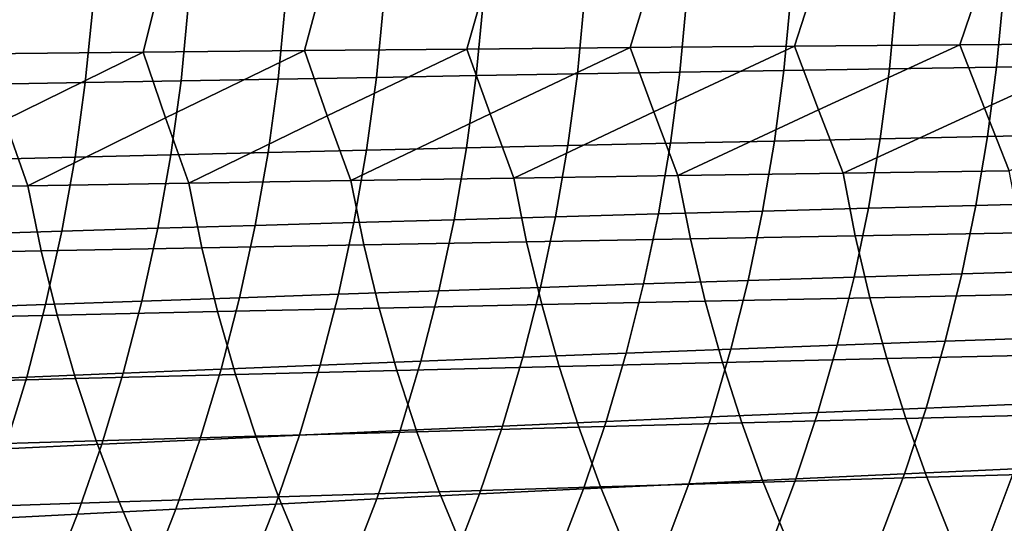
# Model space of a CAD drawing. Header units: metres. Extents: x -166 to 33, y -71 to 34.
# Tile 33 of 256: x -128.23 to -118.84, y -6.35 to -1.55. Entities that reach past the tile are written whole.
import ezdxf

# ---------------------------------------------------------------- set-up
doc = ezdxf.new("R2010")
doc.units = ezdxf.units.M
doc.layers.add('solid_12208131', color=7, linetype='CONTINUOUS')

msp = doc.modelspace()

# ---------------------------------------------------------------- linework, layer by layer
at = {"layer": 'solid_12208131'}
for points in [[(-127.047333, -1.859793, 237.658752), (-125.510574, -1.84526, 238.679031), (-125.343529, -1.216159, 238.858307), (-126.890358, -1.22578, 237.835037)], [(-125.510574, -1.84526, 238.679031), (-123.964081, -1.830929, 239.681732), (-123.786903, -1.206674, 239.86377), (-125.343529, -1.216159, 238.858307)], [(-123.964081, -1.830929, 239.681732), (-122.407829, -1.816805, 240.666656), (-122.220421, -1.197328, 240.851273), (-123.786903, -1.206674, 239.86377)], [(-122.407829, -1.816805, 240.666656), (-120.841736, -1.802895, 241.633698), (-120.644005, -1.188124, 241.820663), (-122.220421, -1.197328, 240.851273)], [(-120.841736, -1.802895, 241.633698), (-119.265724, -1.789202, 242.582672), (-119.057571, -1.179067, 242.77179), (-120.644005, -1.188124, 241.820663)], [(-119.265724, -1.789202, 242.582672), (-117.679718, -1.775733, 243.513458), (-117.461029, -1.170158, 243.704514), (-119.057571, -1.179067, 242.77179)], [(-128.574127, -1.874524, 236.621277), (-127.047333, -1.859793, 237.658752), (-126.890358, -1.22578, 237.835037), (-128.42717, -1.235532, 236.794357)], [(-124.757355, -1.401989, 204.374771), (-124.824821, -2.100241, 204.400421), (-125.76268, -2.116756, 203.166885), (-125.694237, -1.413015, 203.141617)], [(-123.807442, -1.39095, 205.591415), (-123.873932, -2.083703, 205.617462), (-124.824821, -2.100241, 204.400421), (-124.757355, -1.401989, 204.374771)], [(-122.844414, -1.379914, 206.791077), (-122.909927, -2.067171, 206.817551), (-123.873932, -2.083703, 205.617462), (-123.807442, -1.39095, 205.591415)], [(-121.868118, -1.368901, 207.973373), (-121.932655, -2.050672, 208.00029), (-122.909927, -2.067171, 206.817551), (-122.844414, -1.379914, 206.791077)], [(-120.87793, -1.35793, 209.138351), (-120.941505, -2.034236, 209.16571), (-121.932655, -2.050672, 208.00029), (-121.868118, -1.368901, 207.973373)], [(-119.873055, -1.347019, 210.286194), (-119.935677, -2.01789, 210.314011), (-120.941505, -2.034236, 209.16571), (-120.87793, -1.35793, 209.138351)], [(-118.852669, -1.336188, 211.417084), (-118.91436, -2.001663, 211.445358), (-119.935677, -2.01789, 210.314011), (-119.873055, -1.347019, 210.286194)], [(-117.815979, -1.325456, 212.531219), (-117.876755, -1.985582, 212.559952), (-118.91436, -2.001663, 211.445358), (-118.852669, -1.336188, 211.417084)], [(-127.529221, -1.434944, 200.627579), (-127.599602, -2.149604, 200.652145), (-128.498917, -2.165881, 199.371796), (-128.427567, -1.445812, 199.347549)], [(-126.618164, -1.424006, 201.89241), (-126.687576, -2.13322, 201.917313), (-127.599602, -2.149604, 200.652145), (-127.529221, -1.434944, 200.627579)], [(-125.694237, -1.413015, 203.141617), (-125.76268, -2.116756, 203.166885), (-126.687576, -2.13322, 201.917313), (-126.618164, -1.424006, 201.89241)], [(-119.030685, -2.392316, 242.629944), (-117.679718, -1.775733, 243.513458), (-119.265724, -1.789202, 242.582672)], [(-118.793839, -2.989826, 242.651794), (-117.440018, -2.374274, 243.561218), (-117.679718, -1.775733, 243.513458), (-119.030685, -2.392316, 242.629944)], [(-128.36528, -2.506651, 236.663162), (-127.047333, -1.859793, 237.658752), (-128.574127, -1.874524, 236.621277)], [(-128.148315, -3.132977, 236.681564), (-126.834305, -2.486906, 237.701859), (-127.047333, -1.859793, 237.658752), (-128.36528, -2.506651, 236.663162)], [(-126.834305, -2.486906, 237.701859), (-125.510574, -1.84526, 238.679031), (-127.047333, -1.859793, 237.658752)], [(-126.614197, -3.10825, 237.721115), (-125.293304, -2.467427, 238.723221), (-125.510574, -1.84526, 238.679031), (-126.834305, -2.486906, 237.701859)], [(-125.293304, -2.467427, 238.723221), (-123.964081, -1.830929, 239.681732), (-125.510574, -1.84526, 238.679031)], [(-125.070015, -3.083858, 238.743195), (-123.7425, -2.448221, 239.726868), (-123.964081, -1.830929, 239.681732), (-125.293304, -2.467427, 238.723221)], [(-123.7425, -2.448221, 239.726868), (-122.407829, -1.816805, 240.666656), (-123.964081, -1.830929, 239.681732)], [(-123.515953, -3.059811, 239.747467), (-122.181847, -2.429296, 240.712631), (-122.407829, -1.816805, 240.666656), (-123.7425, -2.448221, 239.726868)], [(-122.181847, -2.429296, 240.712631), (-120.841736, -1.802895, 241.633698), (-122.407829, -1.816805, 240.666656)], [(-121.95195, -3.036117, 240.733749), (-120.611275, -2.410659, 241.680374), (-120.841736, -1.802895, 241.633698), (-122.181847, -2.429296, 240.712631)], [(-120.611275, -2.410659, 241.680374), (-119.265724, -1.789202, 242.582672), (-120.841736, -1.802895, 241.633698)], [(-120.377937, -3.012786, 241.701904), (-119.030685, -2.392316, 242.629944), (-119.265724, -1.789202, 242.582672), (-120.611275, -2.410659, 241.680374)], [(-121.932655, -2.050672, 208.00029), (-122.022064, -2.728799, 208.038544), (-123.00071, -2.750754, 206.855194), (-122.909927, -2.067171, 206.817551)], [(-120.941505, -2.034236, 209.16571), (-121.029572, -2.706925, 209.204575), (-122.022064, -2.728799, 208.038544), (-121.932655, -2.050672, 208.00029)], [(-119.935677, -2.01789, 210.314011), (-120.022408, -2.685171, 210.353485), (-121.029572, -2.706925, 209.204575), (-120.941505, -2.034236, 209.16571)], [(-118.91436, -2.001663, 211.445358), (-118.999786, -2.663574, 211.485458), (-120.022408, -2.685171, 210.353485), (-119.935677, -2.01789, 210.314011)], [(-117.876755, -1.985582, 212.559952), (-117.960907, -2.642171, 212.600662), (-118.999786, -2.663574, 211.485458), (-118.91436, -2.001663, 211.445358)], [(-127.599602, -2.149604, 200.652145), (-127.697197, -2.860439, 200.687225), (-128.59787, -2.882093, 199.406448), (-128.498917, -2.165881, 199.371796)], [(-126.687576, -2.13322, 201.917313), (-126.783813, -2.838639, 201.95285), (-127.697197, -2.860439, 200.687225), (-127.599602, -2.149604, 200.652145)], [(-125.76268, -2.116756, 203.166885), (-125.857559, -2.816734, 203.202896), (-126.783813, -2.838639, 201.95285), (-126.687576, -2.13322, 201.917313)], [(-124.824821, -2.100241, 204.400421), (-124.918343, -2.794759, 204.436951), (-125.857559, -2.816734, 203.202896), (-125.76268, -2.116756, 203.166885)], [(-123.873932, -2.083703, 205.617462), (-123.96608, -2.772753, 205.654541), (-124.918343, -2.794759, 204.436951), (-124.824821, -2.100241, 204.400421)], [(-122.909927, -2.067171, 206.817551), (-123.00071, -2.750754, 206.855194), (-123.96608, -2.772753, 205.654541), (-123.873932, -2.083703, 205.617462)], [(-123.515953, -3.059811, 239.747467), (-121.95195, -3.036117, 240.733749), (-122.181847, -2.429296, 240.712631)], [(-121.95195, -3.036117, 240.733749), (-120.377937, -3.012786, 241.701904), (-120.611275, -2.410659, 241.680374)], [(-120.377937, -3.012786, 241.701904), (-118.793839, -2.989826, 242.651794), (-119.030685, -2.392316, 242.629944)], [(-129.672012, -3.158031, 235.625), (-128.148315, -3.132977, 236.681564), (-128.36528, -2.506651, 236.663162)], [(-128.148315, -3.132977, 236.681564), (-126.614197, -3.10825, 237.721115), (-126.834305, -2.486906, 237.701859)], [(-126.614197, -3.10825, 237.721115), (-125.070015, -3.083858, 238.743195), (-125.293304, -2.467427, 238.723221)], [(-125.070015, -3.083858, 238.743195), (-123.515953, -3.059811, 239.747467), (-123.7425, -2.448221, 239.726868)], [(-121.029572, -2.706925, 209.204575), (-121.143814, -3.37483, 209.252686), (-122.138039, -3.402104, 208.085831), (-122.022064, -2.728799, 208.038544)], [(-120.022408, -2.685171, 210.353485), (-120.134964, -3.347703, 210.402405), (-121.143814, -3.37483, 209.252686), (-121.029572, -2.706925, 209.204575)], [(-118.999786, -2.663574, 211.485458), (-119.11068, -3.320771, 211.535202), (-120.134964, -3.347703, 210.402405), (-120.022408, -2.685171, 210.353485)], [(-117.960907, -2.642171, 212.600662), (-118.070168, -3.29408, 212.65126), (-119.11068, -3.320771, 211.535202), (-118.999786, -2.663574, 211.485458)], [(-124.918343, -2.794759, 204.436951), (-125.039528, -3.484341, 204.481934), (-125.980484, -3.511734, 203.247192), (-125.857559, -2.816734, 203.202896)], [(-123.96608, -2.772753, 205.654541), (-124.085533, -3.456907, 205.700256), (-125.039528, -3.484341, 204.481934), (-124.918343, -2.794759, 204.436951)], [(-123.00071, -2.750754, 206.855194), (-123.118416, -3.429479, 206.901688), (-124.085533, -3.456907, 205.700256), (-123.96608, -2.772753, 205.654541)], [(-122.022064, -2.728799, 208.038544), (-122.138039, -3.402104, 208.085831), (-123.118416, -3.429479, 206.901688), (-123.00071, -2.750754, 206.855194)], [(-127.697197, -2.860439, 200.687225), (-127.823586, -3.566212, 200.730255), (-128.725998, -3.593202, 199.448883), (-128.59787, -2.882093, 199.406448)], [(-126.783813, -2.838639, 201.95285), (-126.90847, -3.539041, 201.996475), (-127.823586, -3.566212, 200.730255), (-127.697197, -2.860439, 200.687225)], [(-125.857559, -2.816734, 203.202896), (-125.980484, -3.511734, 203.247192), (-126.90847, -3.539041, 201.996475), (-126.783813, -2.838639, 201.95285)], [(-118.678551, -3.58277, 242.575546), (-118.793839, -2.989826, 242.651794), (-120.377937, -3.012786, 241.701904), (-120.260612, -3.61027, 241.626465)], [(-124.946419, -3.695398, 238.670212), (-125.070015, -3.083858, 238.743195), (-126.614197, -3.10825, 237.721115), (-126.488449, -3.724614, 237.648956)], [(-123.394478, -3.666595, 239.673645), (-123.515953, -3.059811, 239.747467), (-125.070015, -3.083858, 238.743195), (-124.946419, -3.695398, 238.670212)], [(-121.832565, -3.638215, 240.659119), (-121.95195, -3.036117, 240.733749), (-123.515953, -3.059811, 239.747467), (-123.394478, -3.666595, 239.673645)], [(-120.260612, -3.61027, 241.626465), (-120.377937, -3.012786, 241.701904), (-121.95195, -3.036117, 240.733749), (-121.832565, -3.638215, 240.659119)], [(-128.020386, -3.754233, 236.610229), (-128.148315, -3.132977, 236.681564), (-129.672012, -3.158031, 235.625), (-129.541885, -3.784244, 235.554504)], [(-126.488449, -3.724614, 237.648956), (-126.614197, -3.10825, 237.721115), (-128.148315, -3.132977, 236.681564), (-128.020386, -3.754233, 236.610229)], [(-121.143814, -3.37483, 209.252686), (-121.283112, -4.036727, 209.311066), (-122.279434, -4.069355, 208.143219), (-122.138039, -3.402104, 208.085831)], [(-120.134964, -3.347703, 210.402405), (-120.272194, -4.004273, 210.461807), (-121.283112, -4.036727, 209.311066), (-121.143814, -3.37483, 209.252686)], [(-119.11068, -3.320771, 211.535202), (-119.245888, -3.972049, 211.595612), (-120.272194, -4.004273, 210.461807), (-120.134964, -3.347703, 210.402405)], [(-118.070168, -3.29408, 212.65126), (-118.203392, -3.940112, 212.712662), (-119.245888, -3.972049, 211.595612), (-119.11068, -3.320771, 211.535202)], [(-124.085533, -3.456907, 205.700256), (-124.231171, -4.134908, 205.755722), (-125.187279, -4.167721, 204.536514), (-125.039528, -3.484341, 204.481934)], [(-123.118416, -3.429479, 206.901688), (-123.261932, -4.102101, 206.958099), (-124.231171, -4.134908, 205.755722), (-124.085533, -3.456907, 205.700256)], [(-122.138039, -3.402104, 208.085831), (-122.279434, -4.069355, 208.143219), (-123.261932, -4.102101, 206.958099), (-123.118416, -3.429479, 206.901688)], [(-126.90847, -3.539041, 201.996475), (-127.060448, -4.233138, 202.049423), (-127.977661, -4.26563, 200.78244), (-127.823586, -3.566212, 200.730255)], [(-125.980484, -3.511734, 203.247192), (-126.130348, -4.200483, 203.300934), (-127.060448, -4.233138, 202.049423), (-126.90847, -3.539041, 201.996475)], [(-125.039528, -3.484341, 204.481934), (-125.187279, -4.167721, 204.536514), (-126.130348, -4.200483, 203.300934), (-125.980484, -3.511734, 203.247192)], [(-127.823586, -3.566212, 200.730255), (-127.977661, -4.26563, 200.78244), (-128.882187, -4.297903, 199.500366), (-128.725998, -3.593202, 199.448883)], [(-121.690277, -4.232702, 240.572144), (-121.832565, -3.638215, 240.659119), (-123.394478, -3.666595, 239.673645), (-123.249725, -4.2657, 239.587662)], [(-120.120758, -4.200209, 241.538513), (-120.260612, -3.61027, 241.626465), (-121.832565, -3.638215, 240.659119), (-121.690277, -4.232702, 240.572144)], [(-118.541084, -4.168234, 242.486633), (-118.678551, -3.58277, 242.575546), (-120.260612, -3.61027, 241.626465), (-120.120758, -4.200209, 241.538513)], [(-126.338654, -4.333165, 237.564987), (-126.488449, -3.724614, 237.648956), (-128.020386, -3.754233, 236.610229), (-127.868027, -4.367606, 236.527267)], [(-124.799164, -4.299192, 238.58522), (-124.946419, -3.695398, 238.670212), (-126.488449, -3.724614, 237.648956), (-126.338654, -4.333165, 237.564987)], [(-123.249725, -4.2657, 239.587662), (-123.394478, -3.666595, 239.673645), (-124.946419, -3.695398, 238.670212), (-124.799164, -4.299192, 238.58522)], [(-127.868027, -4.367606, 236.527267), (-128.020386, -3.754233, 236.610229), (-129.541885, -3.784244, 235.554504), (-129.386932, -4.402504, 235.472549)], [(-118.203392, -3.940112, 212.712662), (-118.359581, -4.579051, 212.785706), (-119.404419, -4.616183, 211.66748), (-119.245888, -3.972049, 211.595612)], [(-120.272194, -4.004273, 210.461807), (-120.433121, -4.653645, 210.532501), (-121.44648, -4.69137, 209.3806), (-121.283112, -4.036727, 209.311066)], [(-119.245888, -3.972049, 211.595612), (-119.404419, -4.616183, 211.66748), (-120.433121, -4.653645, 210.532501), (-120.272194, -4.004273, 210.461807)], [(-123.261932, -4.102101, 206.958099), (-123.430267, -4.767356, 207.02536), (-124.402016, -4.805484, 205.821899), (-124.231171, -4.134908, 205.755722)], [(-122.279434, -4.069355, 208.143219), (-122.445267, -4.729296, 208.211609), (-123.430267, -4.767356, 207.02536), (-123.261932, -4.102101, 206.958099)], [(-121.283112, -4.036727, 209.311066), (-121.44648, -4.69137, 209.3806), (-122.445267, -4.729296, 208.211609), (-122.279434, -4.069355, 208.143219)], [(-126.130348, -4.200483, 203.300934), (-126.306175, -4.881685, 203.365128), (-127.238762, -4.919627, 202.112701), (-127.060448, -4.233138, 202.049423)], [(-125.187279, -4.167721, 204.536514), (-125.360619, -4.843616, 204.601669), (-126.306175, -4.881685, 203.365128), (-126.130348, -4.200483, 203.300934)], [(-124.231171, -4.134908, 205.755722), (-124.402016, -4.805484, 205.821899), (-125.360619, -4.843616, 204.601669), (-125.187279, -4.167721, 204.536514)], [(-119.96019, -4.781369, 241.43721), (-120.120758, -4.200209, 241.538513), (-121.690277, -4.232702, 240.572144), (-121.526924, -4.818334, 240.47197)], [(-118.38327, -4.744996, 242.384216), (-118.541084, -4.168234, 242.486633), (-120.120758, -4.200209, 241.538513), (-119.96019, -4.781369, 241.43721)], [(-127.977661, -4.26563, 200.78244), (-128.158463, -4.957376, 200.844864), (-129.065475, -4.994866, 199.561981), (-128.882187, -4.297903, 199.500366)], [(-127.060448, -4.233138, 202.049423), (-127.238762, -4.919627, 202.112701), (-128.158463, -4.957376, 200.844864), (-127.977661, -4.26563, 200.78244)], [(-124.630112, -4.893976, 238.487335), (-124.799164, -4.299192, 238.58522), (-126.338654, -4.333165, 237.564987), (-126.166687, -4.932626, 237.468246)], [(-123.083549, -4.855874, 239.488617), (-123.249725, -4.2657, 239.587662), (-124.799164, -4.299192, 238.58522), (-124.630112, -4.893976, 238.487335)], [(-121.526924, -4.818334, 240.47197), (-121.690277, -4.232702, 240.572144), (-123.249725, -4.2657, 239.587662), (-123.083549, -4.855874, 239.488617)], [(-127.693108, -4.97181, 236.431686), (-127.868027, -4.367606, 236.527267), (-129.386932, -4.402504, 235.472549), (-129.209045, -5.011514, 235.378128)], [(-126.166687, -4.932626, 237.468246), (-126.338654, -4.333165, 237.564987), (-127.868027, -4.367606, 236.527267), (-127.693108, -4.97181, 236.431686)], [(-118.359581, -4.579051, 212.785706), (-118.538704, -5.209697, 212.870148), (-119.58625, -5.251962, 211.750595), (-119.404419, -4.616183, 211.66748)], [(-121.44648, -4.69137, 209.3806), (-121.633881, -5.337533, 209.46106), (-122.635521, -5.380691, 208.290771), (-122.445267, -4.729296, 208.211609)], [(-120.433121, -4.653645, 210.532501), (-120.617714, -5.294599, 210.614288), (-121.633881, -5.337533, 209.46106), (-121.44648, -4.69137, 209.3806)], [(-119.404419, -4.616183, 211.66748), (-119.58625, -5.251962, 211.750595), (-120.617714, -5.294599, 210.614288), (-120.433121, -4.653645, 210.532501)], [(-123.430267, -4.767356, 207.02536), (-123.623405, -5.423996, 207.103241), (-124.59803, -5.467376, 205.898575), (-124.402016, -4.805484, 205.821899)], [(-122.445267, -4.729296, 208.211609), (-122.635521, -5.380691, 208.290771), (-123.623405, -5.423996, 207.103241), (-123.430267, -4.767356, 207.02536)], [(-119.779358, -5.352504, 241.322571), (-119.96019, -4.781369, 241.43721), (-121.526924, -4.818334, 240.47197), (-121.342957, -5.393853, 240.358582)], [(-118.205544, -5.311817, 242.268311), (-118.38327, -4.744996, 242.384216), (-119.96019, -4.781369, 241.43721), (-119.779358, -5.352504, 241.322571)], [(-125.360619, -4.843616, 204.601669), (-125.559509, -5.510756, 204.677185), (-126.507927, -5.55406, 203.439545), (-126.306175, -4.881685, 203.365128)], [(-124.402016, -4.805484, 205.821899), (-124.59803, -5.467376, 205.898575), (-125.559509, -5.510756, 204.677185), (-125.360619, -4.843616, 204.601669)], [(-122.896385, -5.435847, 239.376511), (-123.083549, -4.855874, 239.488617), (-124.630112, -4.893976, 238.487335), (-124.43972, -5.478471, 238.376511)], [(-121.342957, -5.393853, 240.358582), (-121.526924, -4.818334, 240.47197), (-123.083549, -4.855874, 239.488617), (-122.896385, -5.435847, 239.376511)], [(-128.158463, -4.957376, 200.844864), (-128.365936, -5.640149, 200.917282), (-129.275818, -5.682783, 199.633499), (-129.065475, -4.994866, 199.561981)], [(-127.496101, -5.565544, 236.323486), (-127.693108, -4.97181, 236.431686), (-129.209045, -5.011514, 235.378128), (-129.008682, -5.609962, 235.27121)], [(-127.238762, -4.919627, 202.112701), (-127.443375, -5.597217, 202.186096), (-128.365936, -5.640149, 200.917282), (-128.158463, -4.957376, 200.844864)], [(-125.973007, -5.521708, 237.358734), (-126.166687, -4.932626, 237.468246), (-127.693108, -4.97181, 236.431686), (-127.496101, -5.565544, 236.323486)], [(-126.306175, -4.881685, 203.365128), (-126.507927, -5.55406, 203.439545), (-127.443375, -5.597217, 202.186096), (-127.238762, -4.919627, 202.112701)], [(-124.43972, -5.478471, 238.376511), (-124.630112, -4.893976, 238.487335), (-126.166687, -4.932626, 237.468246), (-125.973007, -5.521708, 237.358734)], [(-119.58625, -5.251962, 211.750595), (-119.792023, -5.878204, 211.844025), (-120.826607, -5.925945, 210.706207), (-120.617714, -5.294599, 210.614288)], [(-118.538704, -5.209697, 212.870148), (-118.741417, -5.830875, 212.965088), (-119.792023, -5.878204, 211.844025), (-119.58625, -5.251962, 211.750595)], [(-121.633881, -5.337533, 209.46106), (-121.845947, -5.974013, 209.551498), (-122.850807, -6.022327, 208.37973), (-122.635521, -5.380691, 208.290771)], [(-120.617714, -5.294599, 210.614288), (-120.826607, -5.925945, 210.706207), (-121.845947, -5.974013, 209.551498), (-121.633881, -5.337533, 209.46106)], [(-118.008224, -5.867499, 242.139099), (-118.205544, -5.311817, 242.268311), (-119.779358, -5.352504, 241.322571), (-119.57859, -5.912405, 241.194733)], [(-123.623405, -5.423996, 207.103241), (-123.841942, -6.070802, 207.190765), (-124.819817, -6.119354, 205.984726), (-124.59803, -5.467376, 205.898575)], [(-122.688591, -6.00439, 239.251495), (-122.896385, -5.435847, 239.376511), (-124.43972, -5.478471, 238.376511), (-124.228325, -6.051436, 238.25293)], [(-122.635521, -5.380691, 208.290771), (-122.850807, -6.022327, 208.37973), (-123.841942, -6.070802, 207.190765), (-123.623405, -5.423996, 207.103241)], [(-121.138695, -5.958041, 240.232147), (-121.342957, -5.393853, 240.358582), (-122.896385, -5.435847, 239.376511), (-122.688591, -6.00439, 239.251495)], [(-119.57859, -5.912405, 241.194733), (-119.779358, -5.352504, 241.322571), (-121.342957, -5.393853, 240.358582), (-121.138695, -5.958041, 240.232147)], [(-125.757965, -6.09916, 237.236588), (-125.973007, -5.521708, 237.358734), (-127.496101, -5.565544, 236.323486), (-127.277367, -6.147546, 236.202789)], [(-125.559509, -5.510756, 204.677185), (-125.784538, -6.167902, 204.762039), (-126.736198, -6.216361, 203.523163), (-126.507927, -5.55406, 203.439545)], [(-124.228325, -6.051436, 238.25293), (-124.43972, -5.478471, 238.376511), (-125.973007, -5.521708, 237.358734), (-125.757965, -6.09916, 237.236588)], [(-124.59803, -5.467376, 205.898575), (-124.819817, -6.119354, 205.984726), (-125.784538, -6.167902, 204.762039), (-125.559509, -5.510756, 204.677185)], [(-127.277367, -6.147546, 236.202789), (-127.496101, -5.565544, 236.323486), (-129.008682, -5.609962, 235.27121), (-128.786224, -6.196576, 235.151962)], [(-127.443375, -5.597217, 202.186096), (-127.674881, -6.264647, 202.268539), (-128.600677, -6.312678, 200.998642), (-128.365936, -5.640149, 200.917282)], [(-126.507927, -5.55406, 203.439545), (-126.736198, -6.216361, 203.523163), (-127.674881, -6.264647, 202.268539), (-127.443375, -5.597217, 202.186096)], [(-117.674103, -5.784035, 214.06955), (-117.898048, -6.389706, 214.175293), (-118.968704, -6.441485, 213.069122), (-118.741417, -5.830875, 212.965088)], [(-119.792023, -5.878204, 211.844025), (-120.022713, -6.493801, 211.94635), (-121.060768, -6.546566, 210.806839), (-120.826607, -5.925945, 210.706207)], [(-118.741417, -5.830875, 212.965088), (-118.968704, -6.441485, 213.069122), (-120.022713, -6.493801, 211.94635), (-119.792023, -5.878204, 211.844025)], [(-117.791786, -6.410969, 241.996918), (-118.008224, -5.867499, 242.139099), (-119.57859, -5.912405, 241.194733), (-119.358383, -6.459987, 241.054077)], [(-122.460663, -6.560402, 239.113937), (-122.688591, -6.00439, 239.251495), (-124.228325, -6.051436, 238.25293), (-123.99646, -6.611761, 238.116928)], [(-121.845947, -5.974013, 209.551498), (-122.083641, -6.599687, 209.650436), (-123.092079, -6.653072, 208.47699), (-122.850807, -6.022327, 208.37973)], [(-120.914658, -6.509804, 240.093033), (-121.138695, -5.958041, 240.232147), (-122.688591, -6.00439, 239.251495), (-122.460663, -6.560402, 239.113937)], [(-120.826607, -5.925945, 210.706207), (-121.060768, -6.546566, 210.806839), (-122.083641, -6.599687, 209.650436), (-121.845947, -5.974013, 209.551498)], [(-119.358383, -6.459987, 241.054077), (-119.57859, -5.912405, 241.194733), (-121.138695, -5.958041, 240.232147), (-120.914658, -6.509804, 240.093033)], [(-125.522095, -6.663862, 237.102188), (-125.757965, -6.09916, 237.236588), (-127.277367, -6.147546, 236.202789), (-127.037453, -6.716686, 236.069962)], [(-123.99646, -6.611761, 238.116928), (-124.228325, -6.051436, 238.25293), (-125.757965, -6.09916, 237.236588), (-125.522095, -6.663862, 237.102188)], [(-123.841942, -6.070802, 207.190765), (-124.08683, -6.706629, 207.286407), (-125.068314, -6.760266, 206.078812), (-124.819817, -6.119354, 205.984726)], [(-122.850807, -6.022327, 208.37973), (-123.092079, -6.653072, 208.47699), (-124.08683, -6.706629, 207.286407), (-123.841942, -6.070802, 207.190765)], [(-127.037453, -6.716686, 236.069962), (-127.277367, -6.147546, 236.202789), (-128.786224, -6.196576, 235.151962), (-128.542221, -6.770216, 235.020721)], [(-125.784538, -6.167902, 204.762039), (-126.036636, -6.813891, 204.854645), (-126.991882, -6.867412, 203.61438), (-126.736198, -6.216361, 203.523163)], [(-124.819817, -6.119354, 205.984726), (-125.068314, -6.760266, 206.078812), (-126.036636, -6.813891, 204.854645), (-125.784538, -6.167902, 204.762039)], [(-127.674881, -6.264647, 202.268539), (-127.934151, -6.920736, 202.358444), (-128.863541, -6.973772, 201.087311), (-128.600677, -6.312678, 200.998642)], [(-126.736198, -6.216361, 203.523163), (-126.991882, -6.867412, 203.61438), (-127.934151, -6.920736, 202.358444), (-127.674881, -6.264647, 202.268539)]]:
    msp.add_3dface(points, dxfattribs=at)

doc.saveas('drawing.dxf')
